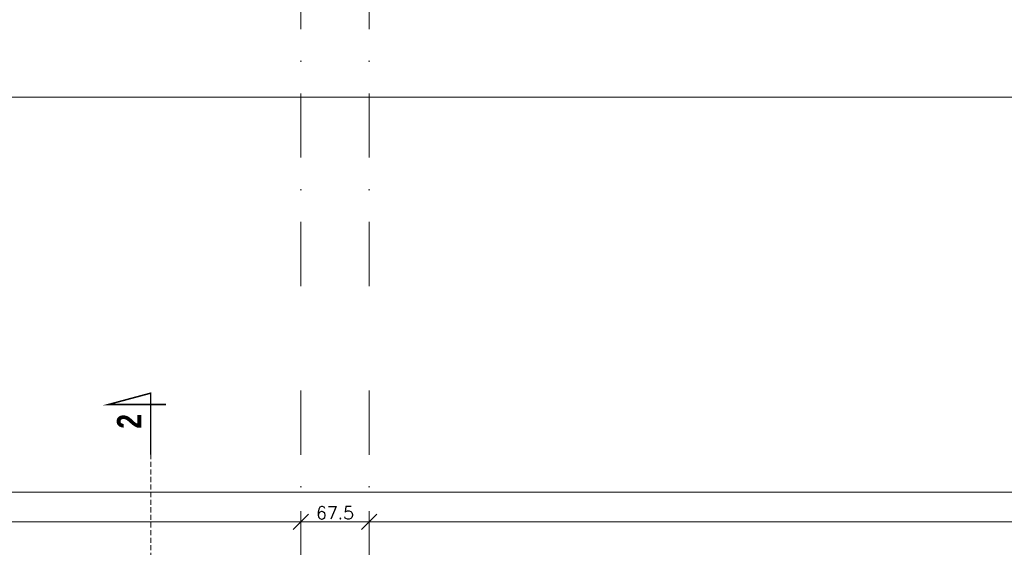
# Model space of a CAD drawing. Header units: millimetres. Extents: x 23192 to 177760, y -399809 to -79279.
# Tile 104 of 256: x 49839 to 50813, y -193728 to -193206. Entities that reach past the tile are written whole.
import ezdxf

# ---------------------------------------------------------------- set-up
doc = ezdxf.new("R2010")
doc.units = ezdxf.units.MM
doc.linetypes.add('CARKOVANA', pattern=[7.5, 5, -2.5])
doc.linetypes.add('DASHDOT', pattern=[25.4, 12.7, -6.35, 0, -6.35])
doc.layers.get('0').update_dxf_attribs({"lineweight": 0})
for name, color, linetype, lineweight in [('!! 0_ Opis', 8, 'Continuous', 13), ('!! 0_Osie', 1, 'DASHDOT', 13), ('!! wymiary osi', 250, 'Continuous', 9), ('0-osie-liniA', 14, 'DASHDOT', 5)]:
    doc.layers.add(name, color=color, linetype=linetype, lineweight=lineweight)
doc.layers.add('!! 0_ramki', color=66, linetype='Continuous', lineweight=9, plot=False)
doc.layers.add('!! 1_Wyburzenia', color=252, linetype='CARKOVANA', lineweight=13, true_color=0x696969)
doc.styles.add('STYLE7', font='ARIALNB.TTF')
doc.styles.add('TXT', font='simplex.shx')
doc.dimstyles.new('DIM50', dxfattribs={"dimscale": 5, "dimtxt": 2.5, "dimasz": 1.5, "dimexe": 0, "dimexo": 0, "dimgap": 0.5, "dimtad": 1, "dimdec": 4, "dimrnd": 0.5, "dimdsep": 46, "dimtxsty": 'TXT', "dimblk1": 'TICK1', "dimblk2": 'TICK1', "dimsah": 1, "dimcen": 0, "dimse1": 1, "dimse2": 1, "dimclrd": 1, "dimclre": 7, "dimclrt": 9, "dimadec": 0, "dimazin": 0, "dimtfac": 1, "dimtdec": 4, "dimtmove": 2, "dimatfit": 3, "dimldrblk": 'TICK1', "dimfxl": 1, "dimtolj": 1, "dimarcsym": 0})

# ---------------------------------------------------------------- blocks, each defined once
blk = doc.blocks.new('TICK1')
at = {"color": 0}
for p, q in [((0, -1.4), (0, 1.4)), ((0, 0), (-1, 0))]:
    blk.add_line(p, q, dxfattribs=at)
at = {"color": 2}
blk.add_line((-1, -1), (1, 1), dxfattribs=at)
blk = doc.blocks.new('*D3755')
at = {"layer": '!! wymiary osi', "color": 1, "lineweight": -2, "transparency": 16777216}
blk.add_line((48925.21, -193735.89), (54984.21, -193735.89), dxfattribs=at)
at = {"layer": 'DEFPOINTS', "color": 0, "transparency": 16777216}
for p in [(48917.71, -193635.47), (54991.71, -193635.47), (54991.71, -193735.89)]:
    blk.add_point(p, dxfattribs=at)
at = {"layer": '!! wymiary osi', "color": 1, "lineweight": -2, "transparency": 16777216, "xscale": 7.5, "yscale": 7.5, "zscale": 7.5, "rotation": 180}
blk.add_blockref('TICK1', (48917.71, -193735.89), dxfattribs=at)
at = {"layer": '!! wymiary osi', "color": 1, "lineweight": -2, "transparency": 16777216, "xscale": 7.5, "yscale": 7.5, "zscale": 7.5}
blk.add_blockref('TICK1', (54991.71, -193735.89), dxfattribs=at)
at = {"layer": '!! wymiary osi', "color": 9, "transparency": 16777216, "insert": (51954.71, -193727.14), "char_height": 12.5, "attachment_point": 5, "style": 'TXT'}
blk.add_mtext('\\A1;6074', dxfattribs=at)
blk = doc.blocks.new('*D3756')
at = {"layer": '!! wymiary osi', "color": 1, "lineweight": -2, "transparency": 16777216}
blk.add_line((48925.21, -193765.3), (50109.71, -193765.3), dxfattribs=at)
at = {"layer": 'DEFPOINTS', "color": 0, "transparency": 16777216}
for p in [(48917.71, -193721.87), (50117.21, -193721.87), (50117.21, -193765.3)]:
    blk.add_point(p, dxfattribs=at)
at = {"layer": '!! wymiary osi', "color": 1, "lineweight": -2, "transparency": 16777216, "xscale": 7.5, "yscale": 7.5, "zscale": 7.5, "rotation": 180}
blk.add_blockref('TICK1', (48917.71, -193765.3), dxfattribs=at)
at = {"layer": '!! wymiary osi', "color": 1, "lineweight": -2, "transparency": 16777216, "xscale": 7.5, "yscale": 7.5, "zscale": 7.5}
blk.add_blockref('TICK1', (50117.21, -193765.3), dxfattribs=at)
at = {"layer": '!! wymiary osi', "color": 9, "transparency": 16777216, "insert": (49517.46, -193756.55), "char_height": 12.5, "attachment_point": 5, "style": 'TXT'}
blk.add_mtext('\\A1;1199.5', dxfattribs=at)
blk = doc.blocks.new('*D3757')
at = {"layer": '!! wymiary osi', "color": 1, "lineweight": -2, "transparency": 16777216}
blk.add_line((50124.71, -193765.3), (50177.21, -193765.3), dxfattribs=at)
at = {"layer": 'DEFPOINTS', "color": 0, "transparency": 16777216}
for p in [(50117.21, -193721.87), (50184.71, -193765.3), (50184.71, -193765.3)]:
    blk.add_point(p, dxfattribs=at)
at = {"layer": '!! wymiary osi', "color": 1, "lineweight": -2, "transparency": 16777216, "xscale": 7.5, "yscale": 7.5, "zscale": 7.5, "rotation": 180}
blk.add_blockref('TICK1', (50117.21, -193765.3), dxfattribs=at)
at = {"layer": '!! wymiary osi', "color": 1, "lineweight": -2, "transparency": 16777216, "xscale": 7.5, "yscale": 7.5, "zscale": 7.5}
blk.add_blockref('TICK1', (50184.71, -193765.3), dxfattribs=at)
at = {"layer": '!! wymiary osi', "color": 9, "transparency": 16777216, "insert": (50150.96, -193756.55), "char_height": 12.5, "attachment_point": 5, "style": 'TXT'}
blk.add_mtext('\\A1;67.5', dxfattribs=at)
blk = doc.blocks.new('*D3758')
at = {"layer": '!! wymiary osi', "color": 1, "lineweight": -2, "transparency": 16777216}
blk.add_line((50192.21, -193765.3), (51984.71, -193765.3), dxfattribs=at)
at = {"layer": 'DEFPOINTS', "color": 0, "transparency": 16777216}
for p in [(50184.71, -193765.3), (51992.21, -193765.3), (51992.21, -193765.3)]:
    blk.add_point(p, dxfattribs=at)
at = {"layer": '!! wymiary osi', "color": 1, "lineweight": -2, "transparency": 16777216, "xscale": 7.5, "yscale": 7.5, "zscale": 7.5, "rotation": 180}
blk.add_blockref('TICK1', (50184.71, -193765.3), dxfattribs=at)
at = {"layer": '!! wymiary osi', "color": 1, "lineweight": -2, "transparency": 16777216, "xscale": 7.5, "yscale": 7.5, "zscale": 7.5}
blk.add_blockref('TICK1', (51992.21, -193765.3), dxfattribs=at)
at = {"layer": '!! wymiary osi', "color": 9, "transparency": 16777216, "insert": (51088.46, -193756.55), "char_height": 12.5, "attachment_point": 5, "style": 'TXT'}
blk.add_mtext('\\A1;1807.5', dxfattribs=at)
blk = doc.blocks.new('BLOK OSIE A-B PN')
at = {"layer": '0-osie-liniA', "ltscale": 5}
for points in [[(50117.21, -182063.01), (50117.21, -184306.74)], [(50184.71, -182063.01), (50184.71, -184306.74)]]:
    blk.add_lwpolyline(points, dxfattribs=at)
blk = doc.blocks.new('oznaczenie przekroi')
at = {"layer": '!! 0_ Opis', "color": 2, "const_width": 1.44}
blk.add_lwpolyline([(86028.17, -193635.96), (86028.17, -193575.13), (85986.1, -193586.41), (86043.37, -193586.41)], dxfattribs=at)
blk.add_lwpolyline([(86028.17, -193635.96), (86028.17, -193575.13), (85986.1, -193586.41), (86043.37, -193586.41)], dxfattribs=at)
at = {"layer": '!! 1_Wyburzenia'}
blk.add_lwpolyline([(86031.8, -195890.51), (86028.17, -193635.96)], dxfattribs=at)
at = {"layer": '!! 0_ Opis', "color": 9, "style": 'STYLE7', "text_generation_flag": 6, "width": 0.95}
blk.add_text('2', height=24, rotation=270, dxfattribs=at).set_placement((86018.78, -193610.3))
blk = doc.blocks.new('BLOK OSI')
at = {"layer": '0-osie-liniA', "ltscale": 5}
for points in [[(50117.21142, -193635.47368), (50117.21142, -195993.9543)], [(50184.71142, -193635.47368), (50184.71142, -195993.9543)]]:
    blk.add_lwpolyline(points, dxfattribs=at)
at = {"layer": '!! wymiary osi'}
dim = blk.add_aligned_dim(p1=(48917.71142, -193635.47368), p2=(54991.71142, -193635.47368), distance=-100.4179, dimstyle='DIM50', dxfattribs=at)
dim.commit()
dim.dimension.update_dxf_attribs({"geometry": '*D3755', "text_midpoint": (51954.71142, -193727.14158)})
for base, p1, p2, picture, middle in [((50117.21142, -193765.29711), (48917.71142, -193721.87385), (50117.21142, -193721.87385), '*D3756', (49517.46142, -193756.54711)), ((50184.71142, -193765.29711), (50117.21142, -193721.87385), (50184.71142, -193765.29711), '*D3757', (50150.96142, -193756.54711)), ((51992.21142, -193765.29711), (50184.71142, -193765.29711), (51992.21142, -193765.29711), '*D3758', (51088.46142, -193756.54711))]:
    dim = blk.add_linear_dim(base=base, p1=p1, p2=p2, dimstyle='DIM50', dxfattribs=at)
    dim.commit()
    dim.dimension.update_dxf_attribs({"geometry": picture, "text_midpoint": middle})

msp = doc.modelspace()

# ---------------------------------------------------------------- linework, layer by layer
at = {"layer": '!! 0_ramki'}
msp.add_lwpolyline([(48565.42916, -193282.57641), (52765.42916, -193282.57641), (52765.42916, -196252.57641), (48565.42916, -196252.57641)], close=True, dxfattribs=at)

# ---------------------------------------------------------------- block references
at = {"layer": '!! 0_Osie'}
msp.add_blockref('BLOK OSIE A-B PN', (0, -9182.23287), dxfattribs=at)
at = {"layer": '!! 1_Wyburzenia'}
msp.add_blockref('oznaczenie przekroi', (-36059.54271, 0), dxfattribs=at)
at = {"layer": '!! wymiary osi'}
msp.add_blockref('BLOK OSI', (0, 63), dxfattribs=at)

doc.saveas('drawing.dxf')
